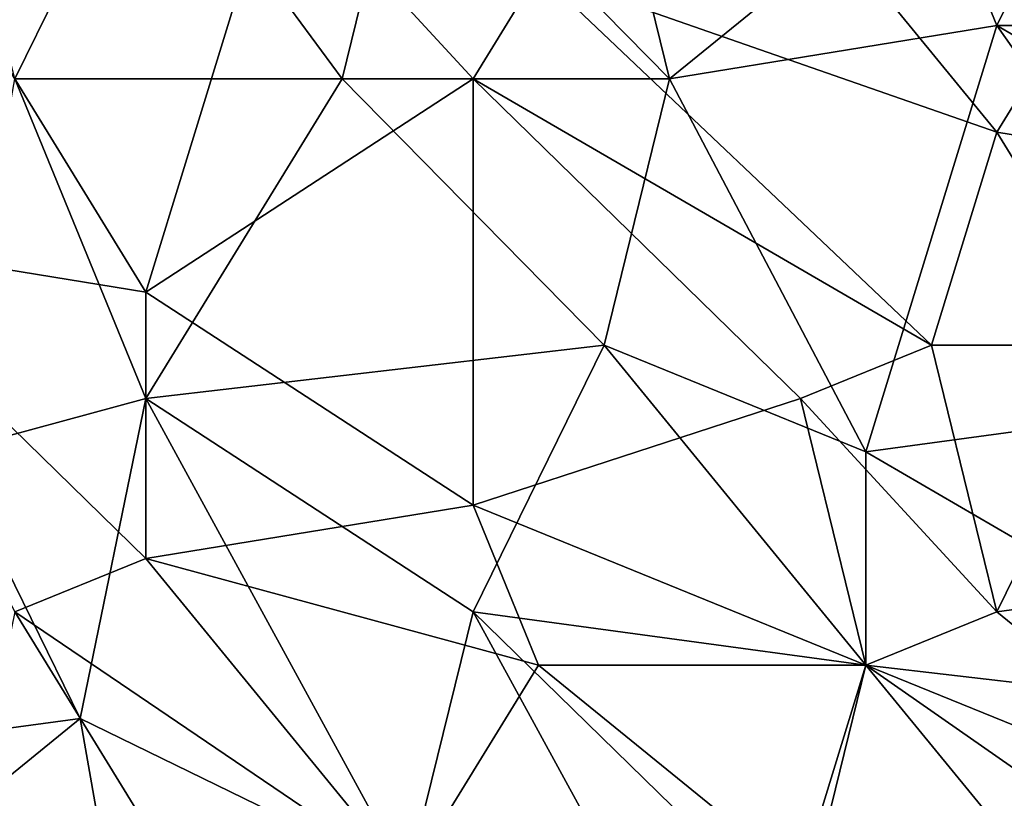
# Model space of a CAD drawing. Extents: x -0.7 to 0.7, y -0.35 to 0.35.
# Tile 199 of 226: x 0.4815 to 0.5389, y 0.1279 to 0.1733. Entities that reach past the tile are written whole.
import ezdxf

# ---------------------------------------------------------------- set-up
doc = ezdxf.new("R2010")
doc.units = 0

msp = doc.modelspace()

# ---------------------------------------------------------------- linework, layer by layer
for points in [[(0.538448, 0.194713, 0.436902), (0.523174, 0.185391, 0.436917), (0.542267, 0.172962, 0.436935)], [(0.542267, 0.172962, 0.436935), (0.553723, 0.185391, 0.436896), (0.538448, 0.194713, 0.436902)], [(0.546085, 0.188498, 0.412514), (0.538448, 0.172962, 0.412519), (0.53463, 0.182284, 0.412515)], [(0.565178, 0.172962, 0.412519), (0.538448, 0.172962, 0.412519), (0.546085, 0.188498, 0.412514)], [(0.48117, 0.169855, 0.412512), (0.477351, 0.185391, 0.4125), (0.488807, 0.185391, 0.412531)], [(0.48117, 0.169855, 0.412512), (0.488807, 0.185391, 0.412531), (0.500263, 0.169855, 0.412543)], [(0.504081, 0.185391, 0.41254), (0.500263, 0.169855, 0.412543), (0.488807, 0.185391, 0.412531)], [(0.500263, 0.169855, 0.412543), (0.504081, 0.185391, 0.41254), (0.519356, 0.169855, 0.412514)], [(0.519356, 0.169855, 0.412514), (0.504081, 0.185391, 0.41254), (0.515537, 0.185391, 0.412524)], [(0.511718, 0.176069, 0.436923), (0.538448, 0.166747, 0.436946), (0.523174, 0.185391, 0.436917)], [(0.519356, 0.169855, 0.412514), (0.515537, 0.185391, 0.412524), (0.53463, 0.182284, 0.412515)], [(0.538448, 0.166747, 0.436946), (0.542267, 0.172962, 0.436935), (0.523174, 0.185391, 0.436917)], [(0.496444, 0.182284, 0.43692), (0.477351, 0.176069, 0.436947), (0.488807, 0.157425, 0.43693)], [(0.488807, 0.157425, 0.43693), (0.5079, 0.169855, 0.436926), (0.496444, 0.182284, 0.43692)], [(0.496444, 0.182284, 0.43692), (0.5079, 0.169855, 0.436926), (0.511718, 0.176069, 0.436923)], [(0.519356, 0.169855, 0.412514), (0.53463, 0.182284, 0.412515), (0.538448, 0.172962, 0.412519)], [(0.469714, 0.160533, 0.436961), (0.488807, 0.157425, 0.43693), (0.477351, 0.176069, 0.436947)], [(0.53463, 0.154318, 0.436933), (0.511718, 0.176069, 0.436923), (0.5079, 0.169855, 0.436926)], [(0.53463, 0.154318, 0.436933), (0.538448, 0.166747, 0.436946), (0.511718, 0.176069, 0.436923)], [(0.530811, 0.148103, 0.412521), (0.519356, 0.169855, 0.412514), (0.538448, 0.172962, 0.412519)], [(0.530811, 0.148103, 0.412521), (0.538448, 0.172962, 0.412519), (0.553723, 0.151211, 0.412553)], [(0.538448, 0.166747, 0.436946), (0.557541, 0.16364, 0.436938), (0.542267, 0.172962, 0.436935)], [(0.565178, 0.157425, 0.412557), (0.538448, 0.172962, 0.412519), (0.565178, 0.172962, 0.412519)], [(0.538448, 0.172962, 0.412519), (0.565178, 0.157425, 0.412557), (0.553723, 0.151211, 0.412553)], [(0.477351, 0.148103, 0.412488), (0.48117, 0.169855, 0.412512), (0.488807, 0.151211, 0.412532)], [(0.488807, 0.151211, 0.412532), (0.48117, 0.169855, 0.412512), (0.500263, 0.169855, 0.412543)], [(0.5079, 0.144996, 0.436973), (0.5079, 0.169855, 0.436926), (0.488807, 0.157425, 0.43693)], [(0.515537, 0.154318, 0.412498), (0.488807, 0.151211, 0.412532), (0.500263, 0.169855, 0.412543)], [(0.515537, 0.154318, 0.412498), (0.500263, 0.169855, 0.412543), (0.519356, 0.169855, 0.412514)], [(0.526993, 0.151211, 0.436962), (0.53463, 0.154318, 0.436933), (0.5079, 0.169855, 0.436926)], [(0.5079, 0.144996, 0.436973), (0.526993, 0.151211, 0.436962), (0.5079, 0.169855, 0.436926)], [(0.515537, 0.154318, 0.412498), (0.519356, 0.169855, 0.412514), (0.530811, 0.148103, 0.412521)], [(0.546085, 0.154318, 0.43693), (0.538448, 0.166747, 0.436946), (0.53463, 0.154318, 0.436933)], [(0.546085, 0.154318, 0.43693), (0.557541, 0.16364, 0.436938), (0.538448, 0.166747, 0.436946)], [(0.488807, 0.141889, 0.436953), (0.488807, 0.157425, 0.43693), (0.469714, 0.160533, 0.436961)], [(0.48117, 0.138782, 0.436951), (0.488807, 0.141889, 0.436953), (0.469714, 0.160533, 0.436961)], [(0.488807, 0.141889, 0.436953), (0.5079, 0.144996, 0.436973), (0.488807, 0.157425, 0.43693)], [(0.488807, 0.151211, 0.412532), (0.515537, 0.154318, 0.412498), (0.5079, 0.138782, 0.41249)], [(0.530811, 0.135674, 0.412523), (0.5079, 0.138782, 0.41249), (0.515537, 0.154318, 0.412498)], [(0.530811, 0.135674, 0.412523), (0.515537, 0.154318, 0.412498), (0.530811, 0.148103, 0.412521)], [(0.526993, 0.151211, 0.436962), (0.538448, 0.138782, 0.436932), (0.53463, 0.154318, 0.436933)], [(0.538448, 0.138782, 0.436932), (0.546085, 0.154318, 0.43693), (0.53463, 0.154318, 0.436933)], [(0.546085, 0.154318, 0.43693), (0.538448, 0.138782, 0.436932), (0.56136, 0.141889, 0.436906)], [(0.484989, 0.132567, 0.412503), (0.477351, 0.148103, 0.412488), (0.488807, 0.151211, 0.412532)], [(0.484989, 0.132567, 0.412503), (0.488807, 0.151211, 0.412532), (0.504081, 0.123245, 0.4125)], [(0.504081, 0.123245, 0.4125), (0.488807, 0.151211, 0.412532), (0.5079, 0.138782, 0.41249)], [(0.530811, 0.135674, 0.43695), (0.526993, 0.151211, 0.436962), (0.5079, 0.144996, 0.436973)], [(0.530811, 0.135674, 0.43695), (0.538448, 0.138782, 0.436932), (0.526993, 0.151211, 0.436962)], [(0.557541, 0.132567, 0.412547), (0.530811, 0.148103, 0.412521), (0.553723, 0.151211, 0.412553)], [(0.462077, 0.12946, 0.412467), (0.477351, 0.148103, 0.412488), (0.484989, 0.132567, 0.412503)], [(0.530811, 0.135674, 0.412523), (0.530811, 0.148103, 0.412521), (0.557541, 0.132567, 0.412547)], [(0.511718, 0.135674, 0.436974), (0.5079, 0.144996, 0.436973), (0.488807, 0.141889, 0.436953)], [(0.511718, 0.135674, 0.436974), (0.530811, 0.135674, 0.43695), (0.5079, 0.144996, 0.436973)], [(0.504081, 0.123245, 0.43698), (0.488807, 0.141889, 0.436953), (0.48117, 0.138782, 0.436951)], [(0.504081, 0.123245, 0.43698), (0.511718, 0.135674, 0.436974), (0.488807, 0.141889, 0.436953)], [(0.553723, 0.126352, 0.436951), (0.56136, 0.141889, 0.436906), (0.538448, 0.138782, 0.436932)], [(0.477351, 0.120138, 0.436983), (0.492626, 0.120138, 0.43699), (0.48117, 0.138782, 0.436951)], [(0.492626, 0.120138, 0.43699), (0.504081, 0.123245, 0.43698), (0.48117, 0.138782, 0.436951)], [(0.523174, 0.110816, 0.41248), (0.504081, 0.123245, 0.4125), (0.5079, 0.138782, 0.41249)], [(0.526993, 0.120138, 0.41251), (0.5079, 0.138782, 0.41249), (0.530811, 0.135674, 0.412523)], [(0.523174, 0.110816, 0.41248), (0.5079, 0.138782, 0.41249), (0.526993, 0.120138, 0.41251)], [(0.530811, 0.135674, 0.43695), (0.553723, 0.126352, 0.436951), (0.538448, 0.138782, 0.436932)], [(0.526993, 0.123245, 0.436988), (0.511718, 0.135674, 0.436974), (0.504081, 0.123245, 0.43698)], [(0.526993, 0.123245, 0.436988), (0.530811, 0.135674, 0.43695), (0.511718, 0.135674, 0.436974)], [(0.526993, 0.123245, 0.436988), (0.546085, 0.11703, 0.436963), (0.530811, 0.135674, 0.43695)], [(0.526993, 0.120138, 0.41251), (0.530811, 0.135674, 0.412523), (0.557541, 0.11703, 0.412516)], [(0.557541, 0.11703, 0.412516), (0.530811, 0.135674, 0.412523), (0.557541, 0.132567, 0.412547)], [(0.546085, 0.11703, 0.436963), (0.553723, 0.126352, 0.436951), (0.530811, 0.135674, 0.43695)], [(0.469714, 0.120138, 0.412487), (0.462077, 0.12946, 0.412467), (0.484989, 0.132567, 0.412503)], [(0.469714, 0.120138, 0.412487), (0.484989, 0.132567, 0.412503), (0.488807, 0.110816, 0.41248)], [(0.488807, 0.110816, 0.41248), (0.484989, 0.132567, 0.412503), (0.504081, 0.123245, 0.4125)]]:
    msp.add_3dface(points)

doc.saveas('drawing.dxf')
